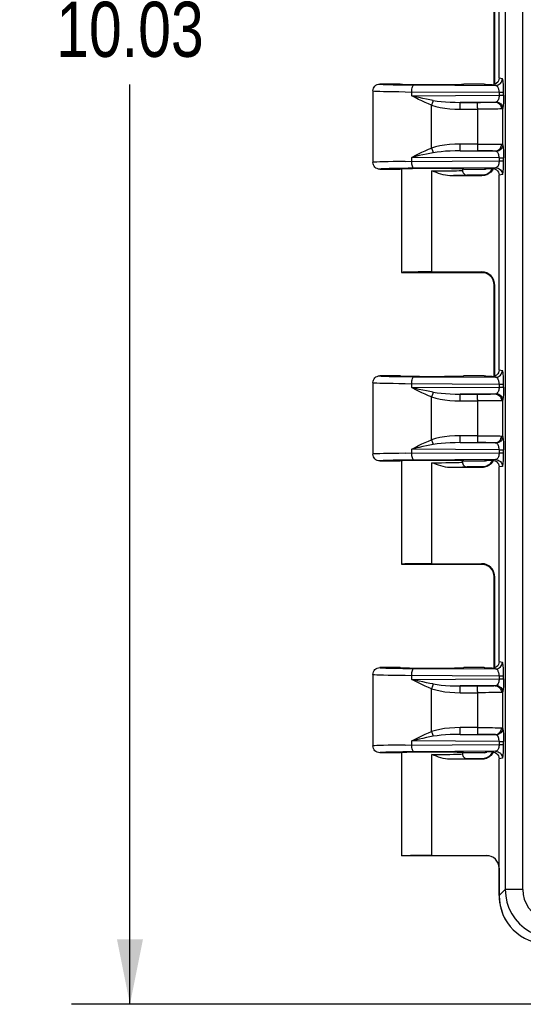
# Model space of a CAD drawing. Header units: inches. Extents: x 0 to 56.7, y 0 to 36.7.
# Tile 9 of 50: x 13 to 15.6, y 16.4 to 21.5. Entities that reach past the tile are written whole.
import ezdxf

# ---------------------------------------------------------------- set-up
doc = ezdxf.new("R2010")
doc.units = ezdxf.units.IN
doc.header["$LTSCALE"] = 3.116667
doc.header["$MEASUREMENT"] = 0
doc.layers.get('0').update_dxf_attribs({"linetype": 'CONTINUOUS'})
doc.layers.add('_104129', color=7, linetype='CONTINUOUS')
doc.layers.add('_145643', color=7, linetype='CONTINUOUS')
doc.styles.get("Standard").update_dxf_attribs({"font": 'txt', "width": 0.8})
doc.dimstyles.new('DIMSTYLE_2', dxfattribs={"dimtxt": 0.283333, "dimasz": 0.333333, "dimexe": 0.09, "dimexo": 0.07, "dimgap": 0.0425, "dimtad": 0, "dimtih": 1, "dimtoh": 1, "dimzin": 4, "dimdsep": 46, "dimtxsty": 'Standard', "dimblk": '_FILLED', "dimblk1": '_FILLED', "dimblk2": '_FILLED', "dimcen": 0.09, "dimadec": 0, "dimazin": 0, "dimtfac": 1, "dimtofl": 0, "dimtmove": 0, "dimatfit": 3, "dimldrblk": '_FILLED', "dimfxl": 0, "dimtolj": 1, "dimtzin": 4, "dimarcsym": 0})

# ---------------------------------------------------------------- blocks, each defined once
blk = doc.blocks.new('_FILLED')
at = {"color": 0, "linetype": 'ByBlock'}
blk.add_solid([(0, 0), (-1, 0.2), (-1, -0.2)], dxfattribs=at)
blk = doc.blocks.new('*D3')
at = {"color": 2, "linetype": 'Continuous'}
for p, q in [((16.6462, 26.4517), (13.2857, 26.4517)), ((13.5857, 26.4517), (13.5857, 21.7226)), ((13.5857, 16.4267), (13.5857, 21.1559)), ((16.6462, 16.4267), (13.2857, 16.4267))]:
    blk.add_line(p, q, dxfattribs=at)
at = {"color": 2, "linetype": 'Continuous', "xscale": 0.3333333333, "yscale": 0.3333333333, "zscale": 0.3333333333}
for p, rotation in [((13.5857, 26.4517), 90), ((13.5857, 16.4267), 270)]:
    blk.add_blockref('_FILLED', p, dxfattribs=dict(at, rotation=rotation))
at = {"color": 2, "linetype": 'Continuous', "insert": (13.5857, 21.5809), "char_height": 0.28333, "width": 1.133333, "attachment_point": 2, "line_spacing_factor": 0.9}
blk.add_mtext('10.03', dxfattribs=at)

msp = doc.modelspace()

# ---------------------------------------------------------------- linework, layer by layer
at = {"layer": '_104129', "color": 9, "linetype": 'Continuous'}
for p, q in [((15.5146, 25.8609), (15.5146, 17.0171)), ((15.6042, 17.0171), (15.6042, 25.8609)), ((15.4832, 21.189), (15.4996, 21.1857)), ((14.9615, 21.1542), (14.9875, 21.1539)), ((15.0341, 21.0972), (15.0341, 21.1184)), ((15.0461, 21.1534), (15.4647, 21.1507)), ((15.4137, 21.1544), (15.4069, 21.1578)), ((15.4553, 21.1526), (15.4481, 21.154)), ((15.4833, 21.1155), (15.4833, 21.1)), ((15.4833, 21.1155), (15.5062, 21.1155)), ((15.5062, 21.1), (15.5062, 21.1155)), ((15.0341, 21.0972), (15.4833, 21.1)), ((15.1404, 21.0626), (15.1358, 21.0493)), ((15.1441, 21.0736), (15.1404, 21.0626)), ((15.462, 21.0648), (15.2824, 21.0637)), ((15.2824, 21.0637), (15.3726, 21.0637)), ((15.2826, 21.0483), (15.2825, 21.0578)), ((15.3728, 21.048), (15.3727, 21.0576)), ((15.4833, 21.1), (15.5062, 21.1)), ((15.1359, 20.8288), (15.1359, 21.0493)), ((15.2826, 21.0287), (15.3728, 21.0287)), ((15.3728, 21.0355), (15.3728, 21.048)), ((15.3728, 21.0355), (15.3728, 20.8493)), ((15.5014, 20.8452), (15.5014, 21.0329)), ((15.1358, 20.8288), (15.1403, 20.8156)), ((15.1403, 20.8156), (15.1441, 20.8045)), ((15.2824, 20.8144), (15.3726, 20.8143)), ((15.2824, 20.8144), (15.462, 20.8132)), ((15.2826, 20.8304), (15.2826, 20.8494)), ((15.3728, 20.8493), (15.2826, 20.8493)), ((15.3728, 20.8493), (15.3728, 20.8361)), ((15.0001, 20.7595), (15.4833, 20.7625)), ((15.0341, 20.7597), (15.0341, 20.7809)), ((15.4833, 20.778), (15.0341, 20.7809)), ((15.4833, 20.778), (15.4833, 20.7625)), ((15.4833, 20.778), (15.5062, 20.778)), ((15.4833, 20.7625), (15.5062, 20.7625)), ((15.5062, 20.7625), (15.5062, 20.778)), ((14.9875, 20.7242), (14.9615, 20.7238)), ((15.4647, 20.7274), (15.0461, 20.7247)), ((15.4069, 20.7203), (15.4138, 20.7237)), ((15.4481, 20.724), (15.4553, 20.7255)), ((15.4996, 20.6924), (15.4832, 20.6891)), ((14.9615, 19.6542), (14.9875, 19.6539)), ((15.0461, 19.6534), (15.4647, 19.6507)), ((15.4137, 19.6544), (15.4069, 19.6578)), ((15.4553, 19.6526), (15.4481, 19.654)), ((15.4832, 19.689), (15.4996, 19.6857)), ((15.0341, 19.5972), (15.0341, 19.6184)), ((15.0341, 19.5972), (15.4833, 19.6)), ((15.4833, 19.6155), (15.4833, 19.6)), ((15.4833, 19.6155), (15.5062, 19.6155)), ((15.4833, 19.6), (15.5062, 19.6)), ((15.5062, 19.6), (15.5062, 19.6155)), ((15.1404, 19.5626), (15.1358, 19.5493)), ((15.1359, 19.3288), (15.1359, 19.5493)), ((15.1441, 19.5736), (15.1404, 19.5626)), ((15.462, 19.5648), (15.2824, 19.5637)), ((15.2824, 19.5637), (15.3726, 19.5637)), ((15.2826, 19.5483), (15.2825, 19.5578)), ((15.3728, 19.548), (15.3727, 19.5576)), ((15.3728, 19.5355), (15.3728, 19.548)), ((15.2826, 19.5287), (15.3728, 19.5287)), ((15.3728, 19.5355), (15.3728, 19.3493)), ((15.5014, 19.3452), (15.5014, 19.5329)), ((15.2826, 19.3304), (15.2826, 19.3494)), ((15.3728, 19.3493), (15.2826, 19.3493)), ((15.3728, 19.3493), (15.3728, 19.3361)), ((15.1358, 19.3288), (15.1403, 19.3156)), ((15.1403, 19.3156), (15.1441, 19.3045)), ((15.2824, 19.3144), (15.3726, 19.3143)), ((15.2824, 19.3144), (15.462, 19.3132)), ((15.0001, 19.2595), (15.4833, 19.2625)), ((15.0341, 19.2597), (15.0341, 19.2809)), ((15.4833, 19.278), (15.0341, 19.2809)), ((15.4833, 19.278), (15.4833, 19.2625)), ((15.4833, 19.278), (15.5062, 19.278)), ((15.4833, 19.2625), (15.5062, 19.2625)), ((15.5062, 19.2625), (15.5062, 19.278)), ((14.9875, 19.2242), (14.9615, 19.2238)), ((15.4647, 19.2274), (15.0461, 19.2247)), ((15.4069, 19.2203), (15.4138, 19.2237)), ((15.4481, 19.224), (15.4553, 19.2255)), ((15.4996, 19.1924), (15.4832, 19.1891)), ((15.4832, 18.189), (15.4996, 18.1857)), ((14.9615, 18.1542), (14.9875, 18.1539)), ((15.0461, 18.1534), (15.4647, 18.1507)), ((15.4137, 18.1544), (15.4069, 18.1578)), ((15.4553, 18.1526), (15.4481, 18.154)), ((15.0341, 18.0972), (15.0341, 18.1184)), ((15.0341, 18.0972), (15.4833, 18.1)), ((15.1441, 18.0736), (15.1403, 18.0624)), ((15.4833, 18.1155), (15.4833, 18.1)), ((15.4833, 18.1155), (15.5062, 18.1155)), ((15.4833, 18.1), (15.5062, 18.1)), ((15.5062, 18.1), (15.5062, 18.1155)), ((15.1403, 18.0624), (15.1358, 18.0493)), ((15.1359, 17.8288), (15.1359, 18.0493)), ((15.462, 18.0648), (15.2824, 18.0637)), ((15.2824, 18.0637), (15.3726, 18.0637)), ((15.2826, 18.0483), (15.2825, 18.0578)), ((15.2826, 18.0287), (15.3728, 18.0287)), ((15.3728, 18.048), (15.3727, 18.0576)), ((15.3728, 18.0355), (15.3728, 18.048)), ((15.3728, 18.0355), (15.3728, 17.8493)), ((15.5014, 17.8452), (15.5014, 18.0329)), ((15.1358, 17.8288), (15.1403, 17.8156)), ((15.2826, 17.8304), (15.2826, 17.8494)), ((15.3728, 17.8493), (15.2826, 17.8493)), ((15.3728, 17.8493), (15.3728, 17.8361)), ((15.0341, 17.7597), (15.0341, 17.7809)), ((15.4833, 17.778), (15.0341, 17.7809)), ((15.1403, 17.8156), (15.1441, 17.8045)), ((15.2824, 17.8144), (15.462, 17.8132)), ((15.2824, 17.8144), (15.3726, 17.8143)), ((15.4833, 17.778), (15.4833, 17.7625)), ((15.4833, 17.778), (15.5062, 17.778)), ((15.5062, 17.7625), (15.5062, 17.778)), ((14.9875, 17.7242), (14.9615, 17.7238)), ((15.0001, 17.7595), (15.4833, 17.7625)), ((15.4647, 17.7274), (15.0461, 17.7247)), ((15.4069, 17.7203), (15.4137, 17.7237)), ((15.4481, 17.724), (15.4553, 17.7255)), ((15.4833, 17.7625), (15.5062, 17.7625)), ((15.4996, 17.6924), (15.4832, 17.6891)), ((15.4832, 16.9858), (15.5146, 17.0171)), ((15.6042, 17.0171), (15.5146, 17.0171))]:
    msp.add_line(p, q, dxfattribs=at)
at = {"layer": '_104129', "color": 7, "linetype": 'Continuous'}
for p, q in [((15.4832, 21.189), (15.4832, 22.1891)), ((14.8342, 21.1228), (14.8342, 20.7553)), ((14.9742, 21.1578), (14.8692, 21.1578)), ((15.4069, 21.1578), (15.3017, 21.1578)), ((15.419, 21.1543), (15.4137, 21.1544)), ((15.436, 21.1541), (15.419, 21.1543)), ((15.4481, 21.154), (15.436, 21.1541)), ((15.4636, 21.1577), (15.4558, 21.1548)), ((14.8692, 20.7203), (14.9742, 20.7203)), ((15.3017, 20.7203), (15.4069, 20.7203)), ((15.4138, 20.7237), (15.4311, 20.7239)), ((15.4311, 20.7239), (15.4424, 20.724)), ((15.4424, 20.724), (15.4481, 20.724)), ((15.4832, 19.689), (15.4832, 20.6891)), ((14.9742, 19.6578), (14.8692, 19.6578)), ((15.4069, 19.6578), (15.3017, 19.6578)), ((15.419, 19.6543), (15.4137, 19.6544)), ((15.436, 19.6541), (15.419, 19.6543)), ((15.4481, 19.654), (15.436, 19.6541)), ((15.4636, 19.6577), (15.4558, 19.6548)), ((14.8342, 19.6228), (14.8342, 19.2553)), ((14.8692, 19.2203), (14.9742, 19.2203)), ((15.3017, 19.2203), (15.4069, 19.2203)), ((15.4138, 19.2237), (15.4311, 19.2239)), ((15.4311, 19.2239), (15.4424, 19.224)), ((15.4424, 19.224), (15.4481, 19.224)), ((15.4832, 18.189), (15.4832, 19.1891)), ((14.8342, 18.1228), (14.8342, 17.7553)), ((14.9742, 18.1578), (14.8692, 18.1578)), ((15.4069, 18.1578), (15.3017, 18.1578)), ((15.419, 18.1543), (15.4137, 18.1544)), ((15.4359, 18.1541), (15.419, 18.1543)), ((15.4481, 18.154), (15.4359, 18.1541)), ((15.4636, 18.1577), (15.4558, 18.1548)), ((14.9742, 17.7203), (14.8692, 17.7203)), ((15.4069, 17.7203), (15.3017, 17.7203)), ((15.4308, 17.7239), (15.4137, 17.7237)), ((15.4832, 16.9858), (15.4832, 17.6891))]:
    msp.add_line(p, q, dxfattribs=at)
for points in [[(15.4832, 21.189), (15.4822, 21.1809), (15.4797, 21.1737), (15.4757, 21.1672), (15.4702, 21.1618), (15.4636, 21.1577)], [(14.8342, 21.1228), (14.8349, 21.1296), (14.8369, 21.1362), (14.8402, 21.1422), (14.8445, 21.1475), (14.8498, 21.1519), (14.8558, 21.1551), (14.8624, 21.1571), (14.8693, 21.1578)], [(15.4069, 21.1578), (15.4137, 21.1571), (15.4203, 21.1551)], [(15.4481, 21.154), (15.4494, 21.154), (15.4507, 21.1541), (15.452, 21.1542), (15.4532, 21.1544), (15.4545, 21.1546), (15.4558, 21.1548)], [(15.4951, 21.0298), (15.4873, 21.0296), (15.4766, 21.0294), (15.4635, 21.0292), (15.4482, 21.029), (15.431, 21.0289), (15.4124, 21.0288), (15.3929, 21.0287), (15.3728, 21.0287)], [(15.3728, 20.8493), (15.3929, 20.8493), (15.4124, 20.8493), (15.431, 20.8492), (15.4482, 20.849), (15.4635, 20.8489), (15.4766, 20.8487), (15.4873, 20.8485), (15.4951, 20.8482)], [(14.8692, 20.7203), (14.8624, 20.721), (14.8558, 20.723), (14.8498, 20.7262), (14.8445, 20.7305), (14.8402, 20.7358), (14.8369, 20.7419), (14.8349, 20.7484), (14.8342, 20.7553)], [(15.4069, 20.7203), (15.4137, 20.7209), (15.4203, 20.7229)], [(15.4558, 20.7232), (15.4545, 20.7235), (15.4533, 20.7237), (15.452, 20.7238), (15.4507, 20.7239), (15.4494, 20.724), (15.4481, 20.724)], [(15.4558, 20.7232), (15.4634, 20.7205), (15.47, 20.7165)], [(15.47, 20.7165), (15.4754, 20.7111), (15.4796, 20.7046), (15.4822, 20.6973), (15.4832, 20.6891)], [(14.8342, 19.6228), (14.8349, 19.6296), (14.8369, 19.6362), (14.8402, 19.6422), (14.8445, 19.6475), (14.8498, 19.6519), (14.8558, 19.6551), (14.8624, 19.6571), (14.8693, 19.6578)], [(15.4069, 19.6578), (15.4137, 19.6571), (15.4203, 19.6551)], [(15.4481, 19.654), (15.4494, 19.654), (15.4507, 19.6541), (15.452, 19.6542), (15.4532, 19.6544), (15.4545, 19.6546), (15.4558, 19.6548)], [(15.4832, 19.689), (15.4822, 19.6809), (15.4797, 19.6737), (15.4757, 19.6672), (15.4702, 19.6618), (15.4636, 19.6577)], [(15.4951, 19.5298), (15.4873, 19.5296), (15.4766, 19.5294), (15.4635, 19.5292), (15.4482, 19.529), (15.431, 19.5289), (15.4124, 19.5288), (15.3929, 19.5287), (15.3728, 19.5287)], [(15.3728, 19.3493), (15.3929, 19.3493), (15.4124, 19.3493), (15.431, 19.3492), (15.4482, 19.349), (15.4635, 19.3489), (15.4766, 19.3487), (15.4873, 19.3485), (15.4951, 19.3482)], [(14.8692, 19.2203), (14.8624, 19.221), (14.8558, 19.223), (14.8498, 19.2262), (14.8445, 19.2305), (14.8402, 19.2358), (14.8369, 19.2419), (14.8349, 19.2484), (14.8342, 19.2553)], [(15.4069, 19.2203), (15.4137, 19.2209), (15.4203, 19.2229)], [(15.4558, 19.2232), (15.4545, 19.2235), (15.4533, 19.2237), (15.452, 19.2238), (15.4507, 19.2239), (15.4494, 19.224), (15.4481, 19.224)], [(15.4558, 19.2232), (15.4634, 19.2205), (15.47, 19.2165)], [(15.47, 19.2165), (15.4754, 19.2111), (15.4796, 19.2046), (15.4822, 19.1973), (15.4832, 19.1891)], [(15.4832, 18.189), (15.4822, 18.1809), (15.4797, 18.1737), (15.4757, 18.1672), (15.4702, 18.1618), (15.4636, 18.1577)], [(14.8342, 18.1228), (14.8349, 18.1296), (14.8369, 18.1362), (14.8402, 18.1422), (14.8445, 18.1475), (14.8498, 18.1519), (14.8558, 18.1551), (14.8624, 18.1571), (14.8693, 18.1578)], [(15.4069, 18.1578), (15.4137, 18.1571), (15.4203, 18.1551)], [(15.4481, 18.154), (15.4494, 18.154), (15.4507, 18.1541), (15.452, 18.1542), (15.4532, 18.1544), (15.4545, 18.1546), (15.4558, 18.1548)], [(15.4951, 18.0298), (15.4873, 18.0296), (15.4766, 18.0294), (15.4635, 18.0292), (15.4482, 18.029), (15.431, 18.0289), (15.4124, 18.0288), (15.3929, 18.0287), (15.3728, 18.0287)], [(15.3728, 17.8493), (15.3929, 17.8493), (15.4124, 17.8493), (15.431, 17.8492), (15.4482, 17.849), (15.4635, 17.8489), (15.4766, 17.8487), (15.4873, 17.8485), (15.4951, 17.8482)], [(14.8692, 17.7203), (14.8624, 17.721), (14.8558, 17.723), (14.8498, 17.7262), (14.8445, 17.7305), (14.8402, 17.7358), (14.8369, 17.7419), (14.8349, 17.7484), (14.8342, 17.7553)], [(15.4069, 17.7203), (15.4137, 17.7209), (15.4203, 17.7229)], [(15.4481, 17.724), (15.4422, 17.724), (15.4308, 17.7239)], [(15.4558, 17.7232), (15.4545, 17.7235), (15.4533, 17.7237), (15.452, 17.7238), (15.4507, 17.7239), (15.4494, 17.724), (15.4481, 17.724)], [(15.4558, 17.7232), (15.4634, 17.7205), (15.47, 17.7165)], [(15.47, 17.7165), (15.4754, 17.7111), (15.4796, 17.7046), (15.4822, 17.6973), (15.4832, 17.6891)]]:
    msp.add_lwpolyline(points, dxfattribs=at)
at = {"layer": '_104129', "color": 9, "linetype": 'Continuous'}
for points in [[(15.4647, 21.1507), (15.4715, 21.1514), (15.4781, 21.1534), (15.4841, 21.1566), (15.4894, 21.161), (15.4937, 21.1663), (15.4969, 21.1723), (15.4989, 21.1789), (15.4996, 21.1857)], [(15.5062, 21.1155), (15.5061, 21.1265), (15.5059, 21.1371), (15.5055, 21.1473), (15.5049, 21.1567), (15.5042, 21.1655), (15.5034, 21.1728), (15.5026, 21.1781), (15.5017, 21.1818), (15.5007, 21.1844), (15.4996, 21.1857)], [(14.8342, 21.1228), (14.8365, 21.1222), (14.8433, 21.1216), (14.8544, 21.1211), (14.8698, 21.1206), (14.8892, 21.1201), (14.9123, 21.1196), (14.9388, 21.1192), (14.9682, 21.1189), (15.0001, 21.1186), (15.4833, 21.1155)], [(14.8692, 21.1578), (14.8713, 21.1572), (14.8771, 21.1566), (14.887, 21.1561), (14.9006, 21.1556), (14.9177, 21.1551), (14.9381, 21.1546), (14.9615, 21.1542)], [(14.9875, 21.1539), (15.0156, 21.1536), (15.0461, 21.1534)], [(15.0341, 21.1184), (15.0344, 21.1252), (15.0351, 21.1318), (15.0363, 21.138), (15.0378, 21.1433), (15.0396, 21.1475), (15.0416, 21.1506), (15.0438, 21.1526), (15.0461, 21.1534)], [(15.4833, 21.1155), (15.4832, 21.1187), (15.483, 21.1219), (15.4825, 21.1252), (15.4819, 21.1284), (15.4811, 21.1316), (15.4801, 21.1348), (15.4789, 21.1378), (15.4775, 21.1407), (15.4758, 21.1434), (15.474, 21.1457), (15.4719, 21.1477), (15.4696, 21.1493), (15.4673, 21.1503), (15.4647, 21.1507)], [(15.1359, 21.0493), (15.1198, 21.0557), (15.1033, 21.0628), (15.0862, 21.0707), (15.0689, 21.0792), (15.0515, 21.088), (15.0341, 21.0972)], [(15.1441, 21.0736), (15.1271, 21.0767), (15.1095, 21.0803), (15.0913, 21.0841), (15.0726, 21.0883), (15.0536, 21.0926), (15.0341, 21.0972)], [(15.1441, 21.0736), (15.1643, 21.0705), (15.1856, 21.068), (15.2081, 21.0661), (15.2317, 21.0647), (15.2565, 21.0639), (15.2824, 21.0637)], [(15.2825, 21.0578), (15.2825, 21.061), (15.2824, 21.0629), (15.2824, 21.0637)], [(15.3726, 21.0637), (15.3875, 21.0637), (15.4017, 21.0638), (15.4152, 21.0639), (15.4276, 21.064), (15.4388, 21.0642), (15.4484, 21.0644), (15.4561, 21.0646), (15.4636, 21.0649)], [(15.3727, 21.0576), (15.3727, 21.0609), (15.3726, 21.0629), (15.3726, 21.0637)], [(15.462, 21.0648), (15.4684, 21.0641), (15.4746, 21.0621), (15.4804, 21.0589), (15.4854, 21.0545), (15.4895, 21.0492), (15.4926, 21.0432), (15.4945, 21.0367), (15.4951, 21.0298)], [(15.4636, 21.0649), (15.4651, 21.065), (15.4665, 21.0653), (15.4678, 21.0655), (15.4689, 21.0659), (15.4698, 21.0664)], [(15.4833, 21.1), (15.483, 21.0946), (15.4823, 21.0892), (15.4812, 21.0842), (15.4797, 21.0796), (15.4777, 21.0753), (15.4754, 21.0716), (15.4728, 21.0686), (15.4698, 21.0664)], [(15.4698, 21.0664), (15.476, 21.0651), (15.482, 21.0628), (15.4874, 21.0595), (15.4921, 21.0553), (15.4959, 21.0504), (15.4989, 21.0449), (15.5007, 21.039), (15.5014, 21.0329)], [(15.5062, 21.1), (15.5061, 21.0892), (15.5059, 21.0787), (15.5055, 21.0685), (15.5049, 21.0591), (15.5043, 21.0509), (15.5035, 21.0438), (15.5025, 21.0378), (15.5014, 21.0329)], [(15.1359, 21.0493), (15.1574, 21.0429), (15.1803, 21.0378), (15.2047, 21.0338), (15.2302, 21.0309), (15.2561, 21.0292), (15.2826, 21.0287)], [(15.2826, 21.0287), (15.2826, 21.0356), (15.2826, 21.0483)], [(15.5014, 21.0329), (15.5009, 21.032), (15.5002, 21.0313), (15.4993, 21.0307), (15.4981, 21.0303), (15.4967, 21.03), (15.4951, 21.0298)], [(15.0341, 20.7809), (15.0515, 20.7901), (15.0689, 20.7989), (15.0863, 20.8073), (15.1034, 20.8153), (15.1199, 20.8224), (15.1359, 20.8288)], [(15.1441, 20.8045), (15.1271, 20.8013), (15.1095, 20.7978), (15.0914, 20.794), (15.0728, 20.7898), (15.0537, 20.7854), (15.0341, 20.7809)], [(15.2826, 20.8493), (15.2553, 20.8488), (15.2288, 20.847), (15.2031, 20.8441), (15.1788, 20.84), (15.1564, 20.8349), (15.1359, 20.8288)], [(15.2824, 20.8144), (15.2565, 20.8141), (15.2317, 20.8133), (15.2081, 20.812), (15.1856, 20.8101), (15.1643, 20.8076), (15.1441, 20.8045)], [(15.2824, 20.8144), (15.2824, 20.8152), (15.2825, 20.8173), (15.2825, 20.8207), (15.2826, 20.8304)], [(15.3728, 20.8361), (15.3728, 20.8248), (15.3727, 20.8205), (15.3727, 20.8172), (15.3726, 20.8151), (15.3726, 20.8143)], [(15.4561, 20.8135), (15.4484, 20.8137), (15.4388, 20.8139), (15.4276, 20.814), (15.4152, 20.8142), (15.4017, 20.8143), (15.3875, 20.8143), (15.3726, 20.8143)], [(15.4698, 20.8117), (15.4689, 20.8121), (15.4678, 20.8125), (15.4665, 20.8128), (15.4651, 20.813), (15.4636, 20.8131), (15.4561, 20.8135)], [(15.462, 20.8132), (15.4684, 20.8139), (15.4746, 20.8159), (15.4804, 20.8192), (15.4854, 20.8235), (15.4895, 20.8288), (15.4926, 20.8348), (15.4945, 20.8414), (15.4951, 20.8482)], [(15.5014, 20.8452), (15.5007, 20.8391), (15.4989, 20.8331), (15.4959, 20.8276), (15.4921, 20.8227), (15.4874, 20.8186), (15.482, 20.8153), (15.476, 20.8129), (15.4698, 20.8117)], [(15.4833, 20.778), (15.483, 20.7835), (15.4823, 20.7889), (15.4812, 20.7939), (15.4796, 20.7986), (15.4777, 20.8028), (15.4754, 20.8065), (15.4728, 20.8095), (15.4698, 20.8117)], [(15.4951, 20.8482), (15.4967, 20.8481), (15.4981, 20.8478), (15.4993, 20.8474), (15.5002, 20.8468), (15.5009, 20.8461), (15.5014, 20.8452)], [(15.5014, 20.8452), (15.5025, 20.8404), (15.5035, 20.8345), (15.5043, 20.8273), (15.5049, 20.8189), (15.5055, 20.809), (15.5059, 20.7986), (15.5061, 20.7883), (15.5062, 20.778)], [(15.0001, 20.7595), (14.9682, 20.7592), (14.9388, 20.7588), (14.9123, 20.7584), (14.8892, 20.758), (14.8698, 20.7575), (14.8544, 20.757), (14.8433, 20.7564), (14.8365, 20.7559), (14.8342, 20.7553)], [(15.0461, 20.7247), (15.0437, 20.7255), (15.0415, 20.7276), (15.0394, 20.731), (15.0376, 20.7355), (15.0361, 20.7408), (15.035, 20.7467), (15.0344, 20.7531), (15.0341, 20.7597)], [(15.4833, 20.7625), (15.4831, 20.7573), (15.4824, 20.752), (15.4812, 20.7468), (15.4797, 20.7421), (15.4778, 20.738), (15.4757, 20.7345), (15.4735, 20.7318), (15.471, 20.7297), (15.4681, 20.7281), (15.4647, 20.7274)], [(15.4996, 20.6924), (15.5006, 20.6936), (15.5016, 20.696), (15.5024, 20.6994), (15.5032, 20.7043), (15.5041, 20.7115), (15.5048, 20.7202), (15.5054, 20.7298), (15.5059, 20.7402), (15.5061, 20.7511), (15.5062, 20.7625)], [(14.9615, 20.7238), (14.9381, 20.7234), (14.9177, 20.723), (14.9006, 20.7225), (14.887, 20.722), (14.8771, 20.7214), (14.8713, 20.7209), (14.8692, 20.7203)], [(15.0461, 20.7247), (15.0156, 20.7245), (14.9875, 20.7242)], [(15.4647, 20.7274), (15.4715, 20.7267), (15.4781, 20.7247), (15.4841, 20.7214), (15.4894, 20.7171), (15.4937, 20.7118), (15.4969, 20.7058), (15.4989, 20.6992), (15.4996, 20.6924)], [(14.8692, 19.6578), (14.8713, 19.6572), (14.8771, 19.6566), (14.887, 19.6561), (14.9006, 19.6556), (14.9177, 19.6551), (14.9381, 19.6546), (14.9615, 19.6542)], [(14.9875, 19.6539), (15.0156, 19.6536), (15.0461, 19.6534)], [(15.0341, 19.6184), (15.0344, 19.6252), (15.0351, 19.6318), (15.0363, 19.638), (15.0378, 19.6433), (15.0396, 19.6475), (15.0416, 19.6506), (15.0438, 19.6526), (15.0461, 19.6534)], [(15.4647, 19.6507), (15.4715, 19.6514), (15.4781, 19.6534), (15.4841, 19.6566), (15.4894, 19.661), (15.4937, 19.6663), (15.4969, 19.6723), (15.4989, 19.6789), (15.4996, 19.6857)], [(15.4833, 19.6155), (15.4832, 19.6187), (15.483, 19.6219), (15.4825, 19.6252), (15.4819, 19.6284), (15.4811, 19.6316), (15.4801, 19.6348), (15.4789, 19.6378), (15.4775, 19.6407), (15.4758, 19.6434), (15.474, 19.6457), (15.4719, 19.6477), (15.4696, 19.6493), (15.4673, 19.6503), (15.4647, 19.6507)], [(15.5062, 19.6155), (15.5061, 19.6265), (15.5059, 19.6371), (15.5055, 19.6473), (15.5049, 19.6567), (15.5042, 19.6655), (15.5034, 19.6728), (15.5026, 19.6781), (15.5017, 19.6818), (15.5007, 19.6844), (15.4996, 19.6857)], [(14.8342, 19.6228), (14.8365, 19.6222), (14.8433, 19.6216), (14.8544, 19.6211), (14.8698, 19.6206), (14.8892, 19.6201), (14.9123, 19.6196), (14.9388, 19.6192), (14.9682, 19.6189), (15.0001, 19.6186), (15.4833, 19.6155)], [(15.1359, 19.5493), (15.1198, 19.5557), (15.1033, 19.5628), (15.0862, 19.5707), (15.0689, 19.5792), (15.0515, 19.588), (15.0341, 19.5972)], [(15.1441, 19.5736), (15.1271, 19.5767), (15.1095, 19.5803), (15.0913, 19.5841), (15.0726, 19.5883), (15.0536, 19.5926), (15.0341, 19.5972)], [(15.4833, 19.6), (15.483, 19.5946), (15.4823, 19.5892), (15.4812, 19.5842), (15.4797, 19.5796), (15.4777, 19.5753), (15.4754, 19.5716), (15.4728, 19.5686), (15.4698, 19.5664)], [(15.5062, 19.6), (15.5061, 19.5892), (15.5059, 19.5787), (15.5055, 19.5685), (15.5049, 19.5591), (15.5043, 19.5509), (15.5035, 19.5438), (15.5025, 19.5378), (15.5014, 19.5329)], [(15.1359, 19.5493), (15.1574, 19.5429), (15.1803, 19.5378), (15.2047, 19.5338), (15.2302, 19.5309), (15.2561, 19.5292), (15.2826, 19.5287)], [(15.1441, 19.5736), (15.1643, 19.5705), (15.1856, 19.568), (15.2081, 19.5661), (15.2317, 19.5647), (15.2565, 19.5639), (15.2824, 19.5637)], [(15.2825, 19.5578), (15.2825, 19.561), (15.2824, 19.5629), (15.2824, 19.5637)], [(15.2826, 19.5287), (15.2826, 19.5356), (15.2826, 19.5483)], [(15.3726, 19.5637), (15.3875, 19.5637), (15.4017, 19.5638), (15.4152, 19.5639), (15.4276, 19.564), (15.4388, 19.5642), (15.4484, 19.5644), (15.4561, 19.5646), (15.4636, 19.5649)], [(15.3727, 19.5576), (15.3727, 19.5609), (15.3726, 19.5629), (15.3726, 19.5637)], [(15.462, 19.5648), (15.4684, 19.5641), (15.4746, 19.5621), (15.4804, 19.5589), (15.4854, 19.5545), (15.4895, 19.5492), (15.4926, 19.5432), (15.4945, 19.5367), (15.4951, 19.5298)], [(15.4636, 19.5649), (15.4651, 19.565), (15.4665, 19.5653), (15.4678, 19.5655), (15.4689, 19.5659), (15.4698, 19.5664)], [(15.4698, 19.5664), (15.476, 19.5651), (15.482, 19.5628), (15.4874, 19.5595), (15.4921, 19.5553), (15.4959, 19.5504), (15.4989, 19.5449), (15.5007, 19.539), (15.5014, 19.5329)], [(15.5014, 19.5329), (15.5009, 19.532), (15.5002, 19.5313), (15.4993, 19.5307), (15.4981, 19.5303), (15.4967, 19.53), (15.4951, 19.5298)], [(15.2826, 19.3493), (15.2553, 19.3488), (15.2288, 19.347), (15.2031, 19.3441), (15.1788, 19.34), (15.1564, 19.3349), (15.1359, 19.3288)], [(15.462, 19.3132), (15.4684, 19.3139), (15.4746, 19.3159), (15.4804, 19.3192), (15.4854, 19.3235), (15.4895, 19.3288), (15.4926, 19.3348), (15.4945, 19.3414), (15.4951, 19.3482)], [(15.5014, 19.3452), (15.5007, 19.3391), (15.4989, 19.3331), (15.4959, 19.3276), (15.4921, 19.3227), (15.4874, 19.3186), (15.482, 19.3153), (15.476, 19.3129), (15.4698, 19.3117)], [(15.4951, 19.3482), (15.4967, 19.3481), (15.4981, 19.3478), (15.4993, 19.3474), (15.5002, 19.3468), (15.5009, 19.3461), (15.5014, 19.3452)], [(15.5014, 19.3452), (15.5025, 19.3404), (15.5035, 19.3345), (15.5043, 19.3273), (15.5049, 19.3189), (15.5055, 19.309), (15.5059, 19.2986), (15.5061, 19.2883), (15.5062, 19.278)], [(15.0341, 19.2809), (15.0515, 19.2901), (15.0689, 19.2989), (15.0863, 19.3073), (15.1034, 19.3153), (15.1199, 19.3224), (15.1359, 19.3288)], [(15.1441, 19.3045), (15.1271, 19.3013), (15.1095, 19.2978), (15.0914, 19.294), (15.0728, 19.2898), (15.0537, 19.2854), (15.0341, 19.2809)], [(15.2824, 19.3144), (15.2565, 19.3141), (15.2317, 19.3133), (15.2081, 19.312), (15.1856, 19.3101), (15.1643, 19.3076), (15.1441, 19.3045)], [(15.2824, 19.3144), (15.2824, 19.3152), (15.2825, 19.3173), (15.2825, 19.3207), (15.2826, 19.3304)], [(15.3728, 19.3361), (15.3728, 19.3248), (15.3727, 19.3205), (15.3727, 19.3172), (15.3726, 19.3151), (15.3726, 19.3143)], [(15.4561, 19.3135), (15.4484, 19.3137), (15.4388, 19.3139), (15.4276, 19.314), (15.4152, 19.3142), (15.4017, 19.3143), (15.3875, 19.3143), (15.3726, 19.3143)], [(15.4698, 19.3117), (15.4689, 19.3121), (15.4678, 19.3125), (15.4665, 19.3128), (15.4651, 19.313), (15.4636, 19.3131), (15.4561, 19.3135)], [(15.4833, 19.278), (15.483, 19.2835), (15.4823, 19.2889), (15.4812, 19.2939), (15.4796, 19.2986), (15.4777, 19.3028), (15.4754, 19.3065), (15.4728, 19.3095), (15.4698, 19.3117)], [(15.0001, 19.2595), (14.9682, 19.2592), (14.9388, 19.2588), (14.9123, 19.2584), (14.8892, 19.258), (14.8698, 19.2575), (14.8544, 19.257), (14.8433, 19.2564), (14.8365, 19.2559), (14.8342, 19.2553)], [(15.0461, 19.2247), (15.0437, 19.2255), (15.0415, 19.2276), (15.0394, 19.231), (15.0376, 19.2355), (15.0361, 19.2408), (15.035, 19.2467), (15.0344, 19.2531), (15.0341, 19.2597)], [(15.4833, 19.2625), (15.4831, 19.2573), (15.4824, 19.252), (15.4812, 19.2468), (15.4797, 19.2421), (15.4778, 19.238), (15.4757, 19.2345), (15.4735, 19.2318), (15.471, 19.2297), (15.4681, 19.2281), (15.4647, 19.2274)], [(15.4996, 19.1924), (15.5006, 19.1936), (15.5016, 19.196), (15.5024, 19.1994), (15.5032, 19.2043), (15.5041, 19.2115), (15.5048, 19.2202), (15.5054, 19.2298), (15.5059, 19.2402), (15.5061, 19.2511), (15.5062, 19.2625)], [(14.9615, 19.2238), (14.9381, 19.2234), (14.9177, 19.223), (14.9006, 19.2225), (14.887, 19.222), (14.8771, 19.2214), (14.8713, 19.2209), (14.8692, 19.2203)], [(15.0461, 19.2247), (15.0156, 19.2245), (14.9875, 19.2242)], [(15.4647, 19.2274), (15.4715, 19.2267), (15.4781, 19.2247), (15.4841, 19.2214), (15.4894, 19.2171), (15.4937, 19.2118), (15.4969, 19.2058), (15.4989, 19.1992), (15.4996, 19.1924)], [(15.4647, 18.1507), (15.4715, 18.1514), (15.4781, 18.1534), (15.4841, 18.1566), (15.4894, 18.161), (15.4937, 18.1663), (15.4969, 18.1723), (15.4989, 18.1789), (15.4996, 18.1857)], [(15.5062, 18.1155), (15.5061, 18.1265), (15.5059, 18.1371), (15.5055, 18.1473), (15.5049, 18.1567), (15.5042, 18.1655), (15.5034, 18.1728), (15.5026, 18.1781), (15.5017, 18.1818), (15.5007, 18.1844), (15.4996, 18.1857)], [(14.8342, 18.1228), (14.8365, 18.1222), (14.8433, 18.1216), (14.8544, 18.1211), (14.8698, 18.1206), (14.8892, 18.1201), (14.9123, 18.1196), (14.9388, 18.1192), (14.9682, 18.1189), (15.0001, 18.1186), (15.4833, 18.1155)], [(14.8692, 18.1578), (14.8713, 18.1572), (14.8771, 18.1566), (14.887, 18.1561), (14.9006, 18.1556), (14.9177, 18.1551), (14.9381, 18.1546), (14.9615, 18.1542)], [(14.9875, 18.1539), (15.0156, 18.1536), (15.0461, 18.1534)], [(15.0341, 18.1184), (15.0344, 18.1252), (15.0351, 18.1318), (15.0363, 18.138), (15.0378, 18.1433), (15.0396, 18.1475), (15.0416, 18.1506), (15.0438, 18.1526), (15.0461, 18.1534)], [(15.4833, 18.1155), (15.4832, 18.1187), (15.483, 18.1219), (15.4825, 18.1252), (15.4819, 18.1284), (15.4811, 18.1316), (15.4801, 18.1348), (15.4789, 18.1378), (15.4775, 18.1407), (15.4758, 18.1434), (15.474, 18.1457), (15.4719, 18.1477), (15.4696, 18.1493), (15.4673, 18.1503), (15.4647, 18.1507)], [(15.1359, 18.0493), (15.1198, 18.0557), (15.1033, 18.0628), (15.0862, 18.0707), (15.0689, 18.0792), (15.0515, 18.088), (15.0341, 18.0972)], [(15.1441, 18.0736), (15.1271, 18.0767), (15.1095, 18.0803), (15.0913, 18.0841), (15.0726, 18.0883), (15.0536, 18.0926), (15.0341, 18.0972)], [(15.1441, 18.0736), (15.1643, 18.0705), (15.1856, 18.068), (15.2081, 18.0661), (15.2317, 18.0647), (15.2565, 18.0639), (15.2824, 18.0637)], [(15.4833, 18.1), (15.483, 18.0946), (15.4823, 18.0892), (15.4812, 18.0842), (15.4797, 18.0796), (15.4777, 18.0753), (15.4754, 18.0716), (15.4728, 18.0686), (15.4698, 18.0664)], [(15.5062, 18.1), (15.5061, 18.0892), (15.5059, 18.0787), (15.5055, 18.0685), (15.5049, 18.0591), (15.5043, 18.0509), (15.5035, 18.0438), (15.5025, 18.0378), (15.5014, 18.0329)], [(15.1359, 18.0493), (15.1574, 18.0429), (15.1803, 18.0378), (15.2048, 18.0338), (15.2302, 18.0309), (15.2561, 18.0292), (15.2826, 18.0287)], [(15.2825, 18.0578), (15.2825, 18.061), (15.2824, 18.0629), (15.2824, 18.0637)], [(15.2826, 18.0287), (15.2826, 18.0356), (15.2826, 18.0483)], [(15.3726, 18.0637), (15.3875, 18.0637), (15.4017, 18.0638), (15.4152, 18.0639), (15.4276, 18.064), (15.4388, 18.0642), (15.4484, 18.0644), (15.4561, 18.0646), (15.4636, 18.0649)], [(15.3727, 18.0576), (15.3727, 18.0609), (15.3726, 18.0629), (15.3726, 18.0637)], [(15.462, 18.0648), (15.4684, 18.0641), (15.4746, 18.0621), (15.4804, 18.0589), (15.4854, 18.0545), (15.4895, 18.0492), (15.4926, 18.0432), (15.4945, 18.0367), (15.4951, 18.0298)], [(15.4636, 18.0649), (15.4651, 18.065), (15.4665, 18.0653), (15.4678, 18.0655), (15.4689, 18.0659), (15.4698, 18.0664)], [(15.4698, 18.0664), (15.476, 18.0651), (15.482, 18.0628), (15.4874, 18.0595), (15.4921, 18.0553), (15.4959, 18.0504), (15.4989, 18.0449), (15.5007, 18.039), (15.5014, 18.0329)], [(15.5014, 18.0329), (15.5009, 18.032), (15.5002, 18.0313), (15.4993, 18.0307), (15.4981, 18.0303), (15.4967, 18.03), (15.4951, 18.0298)], [(15.0341, 17.7809), (15.0515, 17.7901), (15.0689, 17.7989), (15.0863, 17.8073), (15.1034, 17.8153), (15.1199, 17.8224), (15.1359, 17.8288)], [(15.2826, 17.8493), (15.2553, 17.8488), (15.2288, 17.847), (15.2031, 17.8441), (15.1788, 17.84), (15.1564, 17.8349), (15.1359, 17.8288)], [(15.2824, 17.8144), (15.2824, 17.8152), (15.2825, 17.8173), (15.2825, 17.8207), (15.2826, 17.8304)], [(15.3728, 17.8361), (15.3728, 17.8248), (15.3727, 17.8205), (15.3727, 17.8172), (15.3726, 17.8151), (15.3726, 17.8143)], [(15.462, 17.8132), (15.4684, 17.8139), (15.4746, 17.8159), (15.4804, 17.8192), (15.4854, 17.8235), (15.4895, 17.8288), (15.4926, 17.8348), (15.4945, 17.8414), (15.4951, 17.8482)], [(15.5014, 17.8452), (15.5007, 17.8391), (15.4989, 17.8331), (15.4959, 17.8276), (15.4921, 17.8227), (15.4874, 17.8186), (15.482, 17.8153), (15.476, 17.8129), (15.4698, 17.8117)], [(15.4951, 17.8482), (15.4967, 17.8481), (15.4981, 17.8478), (15.4993, 17.8474), (15.5002, 17.8468), (15.5009, 17.8461), (15.5014, 17.8452)], [(15.5014, 17.8452), (15.5025, 17.8404), (15.5035, 17.8345), (15.5043, 17.8273), (15.5049, 17.8189), (15.5055, 17.809), (15.5059, 17.7986), (15.5061, 17.7883), (15.5062, 17.778)], [(15.1441, 17.8045), (15.1271, 17.8013), (15.1095, 17.7978), (15.0914, 17.794), (15.0728, 17.7898), (15.0537, 17.7854), (15.0341, 17.7809)], [(15.2824, 17.8144), (15.2565, 17.8141), (15.2317, 17.8133), (15.2081, 17.812), (15.1856, 17.8101), (15.1643, 17.8076), (15.1441, 17.8045)], [(15.4561, 17.8135), (15.4484, 17.8137), (15.4388, 17.8139), (15.4276, 17.814), (15.4152, 17.8142), (15.4017, 17.8143), (15.3875, 17.8143), (15.3726, 17.8143)], [(15.4698, 17.8117), (15.4689, 17.8121), (15.4678, 17.8125), (15.4665, 17.8128), (15.4651, 17.813), (15.4636, 17.8131), (15.4561, 17.8135)], [(15.4833, 17.778), (15.483, 17.7835), (15.4823, 17.7889), (15.4812, 17.7939), (15.4796, 17.7986), (15.4777, 17.8028), (15.4754, 17.8065), (15.4728, 17.8095), (15.4698, 17.8117)], [(15.0001, 17.7595), (14.9682, 17.7592), (14.9388, 17.7588), (14.9123, 17.7584), (14.8892, 17.758), (14.8698, 17.7575), (14.8544, 17.757), (14.8433, 17.7564), (14.8365, 17.7559), (14.8342, 17.7553)], [(14.9615, 17.7238), (14.9381, 17.7234), (14.9177, 17.723), (14.9006, 17.7225), (14.887, 17.722), (14.8771, 17.7214), (14.8713, 17.7209), (14.8692, 17.7203)], [(15.0461, 17.7247), (15.0157, 17.7245), (14.9875, 17.7242)], [(15.0461, 17.7247), (15.0437, 17.7255), (15.0415, 17.7276), (15.0394, 17.731), (15.0376, 17.7355), (15.0361, 17.7408), (15.035, 17.7467), (15.0344, 17.7531), (15.0341, 17.7597)], [(15.4833, 17.7625), (15.4831, 17.7573), (15.4824, 17.752), (15.4812, 17.7468), (15.4797, 17.7421), (15.4778, 17.738), (15.4757, 17.7345), (15.4735, 17.7318), (15.471, 17.7297), (15.4681, 17.7281), (15.4647, 17.7274)], [(15.4647, 17.7274), (15.4715, 17.7267), (15.4781, 17.7247), (15.4841, 17.7214), (15.4894, 17.7171), (15.4937, 17.7118), (15.4969, 17.7058), (15.4989, 17.6992), (15.4996, 17.6924)], [(15.4996, 17.6924), (15.5006, 17.6936), (15.5016, 17.696), (15.5024, 17.6994), (15.5032, 17.7043), (15.5041, 17.7115), (15.5048, 17.7202), (15.5054, 17.7298), (15.5059, 17.7402), (15.5061, 17.7511), (15.5062, 17.7625)], [(15.5146, 17.0171), (15.5168, 16.9845), (15.5232, 16.9525), (15.5338, 16.9217), (15.5482, 16.8925), (15.5663, 16.8656), (15.5877, 16.8412), (15.6121, 16.8198), (15.6391, 16.8017), (15.6682, 16.7873), (15.699, 16.7768), (15.731, 16.7703), (15.7636, 16.7681)], [(15.6042, 17.0171), (15.6063, 16.9917), (15.6121, 16.9676), (15.6217, 16.9445), (15.6347, 16.9233), (15.6509, 16.9044), (15.6698, 16.8882), (15.691, 16.8752), (15.7141, 16.8656), (15.7382, 16.8598), (15.7636, 16.8577)]]:
    msp.add_lwpolyline(points, dxfattribs=at)
at = {"layer": '_104129', "color": 7, "linetype": 'Continuous'}
for centre, major_axis, ratio, start_param, end_param in [((15.138, 21.1578), (0.1638, 0), 0.017455, 3.141593, 6.283185), ((15.138, 20.7203), (0.1638, 0), 0.017455, 0, 3.141593), ((15.138, 19.6578), (0.1638, 0), 0.017455, 3.141593, 6.283185), ((15.138, 19.2203), (0.1638, 0), 0.017455, 0, 3.141593), ((15.138, 18.1578), (0.1638, 0), 0.017455, 3.141593, 6.283185), ((15.138, 17.7203), (0.1638, 0), 0.017455, 6.283185, 9.424778), ((15.7342, 16.9877), (0.1781, 0.1781), 0.992433, 2.359993, 3.923193)]:
    msp.add_ellipse(centre, major_axis=major_axis, ratio=ratio, start_param=start_param, end_param=end_param, dxfattribs=at)
at = {"layer": '_145643', "color": 7, "linetype": 'Continuous'}
for p, q in [((15.4579, 21.154), (15.4579, 21.6254)), ((15.4594, 21.627), (15.4594, 21.1562)), ((14.9817, 20.7203), (14.9817, 20.1892)), ((15.2942, 20.7203), (15.2942, 20.7143)), ((15.2942, 20.7143), (15.2947, 20.7097)), ((15.4439, 20.7129), (15.44, 20.7084)), ((15.4484, 20.7153), (15.4404, 20.7056)), ((15.4473, 20.7177), (15.4439, 20.7129)), ((15.4529, 20.7237), (15.4484, 20.7153)), ((15.3945, 20.6865), (15.2291, 20.6865)), ((15.4041, 20.6892), (15.3192, 20.6892)), ((15.4033, 20.6891), (15.4021, 20.6889)), ((14.9818, 20.1892), (15.4041, 20.1892)), ((15.138, 20.192), (15.3945, 20.192)), ((15.4579, 19.6548), (15.4579, 20.1254)), ((15.4594, 20.127), (15.4594, 19.6548)), ((14.9817, 19.2203), (14.9817, 18.6892)), ((15.3945, 19.1865), (15.2291, 19.1865)), ((15.2942, 19.2203), (15.2942, 19.2143)), ((15.2942, 19.2143), (15.2947, 19.2097)), ((15.4041, 19.1892), (15.3192, 19.1892)), ((15.4033, 19.1891), (15.4021, 19.1889)), ((15.4439, 19.2129), (15.44, 19.2084)), ((15.4484, 19.2153), (15.4404, 19.2056)), ((15.4473, 19.2177), (15.4439, 19.2129)), ((15.4529, 19.2237), (15.4484, 19.2153)), ((14.9818, 18.6892), (15.4041, 18.6892)), ((15.138, 18.692), (15.3945, 18.692)), ((15.4579, 18.1548), (15.4579, 18.6254)), ((15.4594, 18.627), (15.4594, 18.1548)), ((14.9817, 17.7203), (14.9817, 17.1892)), ((15.2942, 17.7203), (15.2942, 17.7143)), ((15.4473, 17.7177), (15.4439, 17.7129)), ((15.4529, 17.7237), (15.4484, 17.7153)), ((15.3945, 17.6865), (15.2291, 17.6865)), ((15.2942, 17.7143), (15.2947, 17.7097)), ((15.4041, 17.6892), (15.3192, 17.6892)), ((15.4033, 17.6891), (15.4021, 17.6889)), ((15.4439, 17.7129), (15.44, 17.7084)), ((15.4484, 17.7153), (15.4404, 17.7056)), ((15.4313, 17.1892), (14.9816, 17.1892)), ((15.138, 17.192), (15.4176, 17.192)), ((15.483, 17.1268), (15.483, 16.9858))]:
    msp.add_line(p, q, dxfattribs=at)
at = {"layer": '_145643', "color": 9, "linetype": 'Continuous'}
for p, q in [((15.138, 20.7111), (15.1624, 20.7112)), ((15.138, 20.192), (15.138, 20.7111)), ((15.4284, 20.6987), (15.4381, 20.7065)), ((15.393, 20.1902), (15.3929, 20.1904)), ((15.406, 20.189), (15.3929, 20.1904)), ((15.4579, 20.1254), (15.4579, 20.1254)), ((15.138, 19.2111), (15.1624, 19.2112)), ((15.138, 18.692), (15.138, 19.2111)), ((15.4284, 19.1987), (15.4381, 19.2065)), ((15.393, 18.6902), (15.3929, 18.6904)), ((15.406, 18.689), (15.3929, 18.6904)), ((15.4579, 18.6254), (15.4579, 18.6254)), ((15.138, 17.7111), (15.1624, 17.7112)), ((15.138, 17.192), (15.138, 17.7111)), ((15.4284, 17.6987), (15.4381, 17.7065))]:
    msp.add_line(p, q, dxfattribs=at)
at = {"layer": '_145643', "color": 7, "linetype": 'Continuous'}
for points in [[(15.2291, 20.6865), (15.218, 20.6872), (15.2068, 20.6887), (15.1954, 20.6911), (15.1839, 20.6943), (15.1722, 20.6981), (15.1605, 20.7023), (15.1492, 20.7066), (15.138, 20.7111)], [(15.2947, 20.7097), (15.296, 20.7051), (15.2981, 20.7009), (15.301, 20.6972), (15.3045, 20.6941), (15.3087, 20.6916), (15.3138, 20.6899), (15.3192, 20.6893)], [(15.4404, 20.7056), (15.4307, 20.6976), (15.4195, 20.6916), (15.4075, 20.6879), (15.3945, 20.6865)], [(15.44, 20.7084), (15.4359, 20.7044), (15.4315, 20.7009), (15.4269, 20.6978), (15.4223, 20.6952)], [(15.4509, 20.7239), (15.4504, 20.7228), (15.4473, 20.7177)], [(15.3192, 20.6892), (15.3175, 20.6888), (15.3128, 20.6884), (15.3051, 20.6881), (15.2947, 20.6877), (15.2816, 20.6873), (15.2662, 20.687), (15.2487, 20.6868), (15.2291, 20.6865)], [(15.4223, 20.6952), (15.4177, 20.6931), (15.4134, 20.6915), (15.4094, 20.6903), (15.406, 20.6896), (15.4033, 20.6891)], [(15.138, 20.192), (15.1133, 20.1919), (15.0898, 20.1918), (15.0673, 20.1917), (15.0465, 20.1914), (15.028, 20.1912), (15.0121, 20.1908), (14.9993, 20.1905), (14.9898, 20.1901), (14.984, 20.1897), (14.9818, 20.1892)], [(15.4015, 20.1896), (15.4012, 20.1897), (15.4011, 20.1897), (15.4017, 20.1896), (15.403, 20.1894), (15.4053, 20.1891)], [(15.4053, 20.1891), (15.4086, 20.1884), (15.4126, 20.1872), (15.4171, 20.1856), (15.4219, 20.1835)], [(15.4219, 20.1835), (15.4266, 20.1809), (15.4313, 20.1777), (15.4359, 20.1741), (15.4402, 20.1699), (15.4442, 20.1653), (15.4478, 20.1602), (15.4509, 20.1546), (15.4535, 20.1487), (15.4556, 20.1424), (15.457, 20.1358), (15.4578, 20.129), (15.4579, 20.1254)], [(15.2291, 19.1865), (15.218, 19.1872), (15.2068, 19.1887), (15.1954, 19.1911), (15.1839, 19.1943), (15.1722, 19.1981), (15.1605, 19.2023), (15.1491, 19.2066), (15.138, 19.2111)], [(15.3192, 19.1892), (15.3175, 19.1888), (15.3128, 19.1884), (15.3051, 19.1881), (15.2947, 19.1877), (15.2816, 19.1873), (15.2662, 19.187), (15.2487, 19.1868), (15.2291, 19.1865)], [(15.2947, 19.2097), (15.296, 19.2051), (15.2981, 19.2009), (15.301, 19.1972), (15.3045, 19.1941), (15.3087, 19.1916), (15.3138, 19.1899), (15.3192, 19.1893)], [(15.4404, 19.2056), (15.4307, 19.1976), (15.4195, 19.1916), (15.4075, 19.1879), (15.3945, 19.1865)], [(15.4223, 19.1952), (15.4177, 19.1931), (15.4134, 19.1915), (15.4094, 19.1903), (15.406, 19.1896), (15.4033, 19.1891)], [(15.44, 19.2084), (15.4359, 19.2044), (15.4315, 19.2009), (15.4269, 19.1978), (15.4223, 19.1952)], [(15.4509, 19.2239), (15.4504, 19.2228), (15.4473, 19.2177)], [(15.138, 18.692), (15.1133, 18.6919), (15.0898, 18.6918), (15.0673, 18.6917), (15.0465, 18.6914), (15.028, 18.6912), (15.0121, 18.6908), (14.9993, 18.6905), (14.9898, 18.6901), (14.984, 18.6897), (14.9818, 18.6892)], [(15.4015, 18.6896), (15.4012, 18.6897), (15.4011, 18.6897), (15.4017, 18.6896), (15.403, 18.6894), (15.4053, 18.6891)], [(15.4053, 18.6891), (15.4086, 18.6884), (15.4126, 18.6872), (15.4171, 18.6856), (15.4219, 18.6835)], [(15.4219, 18.6835), (15.4266, 18.6809), (15.4313, 18.6777), (15.4359, 18.6741), (15.4402, 18.6699), (15.4442, 18.6653), (15.4478, 18.6602), (15.4509, 18.6546), (15.4535, 18.6487), (15.4556, 18.6424), (15.457, 18.6358), (15.4578, 18.629), (15.4579, 18.6254)], [(15.4509, 17.7239), (15.4504, 17.7228), (15.4473, 17.7177)], [(15.2291, 17.6865), (15.218, 17.6872), (15.2067, 17.6887), (15.1954, 17.6911), (15.1839, 17.6943), (15.1722, 17.6981), (15.1606, 17.7023), (15.1492, 17.7066), (15.138, 17.7111)], [(15.3192, 17.6892), (15.3175, 17.6888), (15.3128, 17.6884), (15.3051, 17.6881), (15.2947, 17.6877), (15.2816, 17.6873), (15.2662, 17.687), (15.2487, 17.6868), (15.2291, 17.6865)], [(15.2947, 17.7097), (15.296, 17.7051), (15.2981, 17.7009), (15.301, 17.6972), (15.3045, 17.6941), (15.3087, 17.6916), (15.3138, 17.6899), (15.3192, 17.6893)], [(15.4404, 17.7056), (15.4307, 17.6976), (15.4195, 17.6916), (15.4075, 17.6879), (15.3945, 17.6865)], [(15.4223, 17.6952), (15.4177, 17.6931), (15.4134, 17.6915), (15.4094, 17.6903), (15.406, 17.6896), (15.4033, 17.6891)], [(15.44, 17.7084), (15.4359, 17.7044), (15.4315, 17.7009), (15.4269, 17.6978), (15.4223, 17.6952)], [(15.138, 17.192), (15.1133, 17.1919), (15.0898, 17.1918), (15.0673, 17.1917), (15.0465, 17.1914), (15.028, 17.1912), (15.0121, 17.1908), (14.9993, 17.1905), (14.9898, 17.1901), (14.984, 17.1897), (14.9818, 17.1892)]]:
    msp.add_lwpolyline(points, dxfattribs=at)
at = {"layer": '_145643', "color": 9, "linetype": 'Continuous'}
for points in [[(15.1624, 20.7112), (15.1863, 20.7113), (15.2089, 20.7115), (15.2298, 20.7117), (15.2485, 20.712), (15.2644, 20.7124), (15.2772, 20.7128)], [(15.2772, 20.7128), (15.2866, 20.7133), (15.2923, 20.7138), (15.2942, 20.7143)], [(15.4381, 20.7065), (15.4464, 20.7162), (15.4507, 20.7239)], [(15.3929, 20.6881), (15.4054, 20.6893), (15.4175, 20.6929), (15.4284, 20.6987)], [(15.3929, 20.6881), (15.393, 20.6882), (15.3934, 20.6884), (15.3941, 20.6885), (15.3952, 20.6886), (15.3963, 20.6887), (15.3979, 20.6888), (15.4007, 20.6889), (15.4023, 20.689)], [(15.4024, 20.1895), (15.4023, 20.1895), (15.3993, 20.1897), (15.3968, 20.1898), (15.3949, 20.1899), (15.3937, 20.1901), (15.393, 20.1902)], [(15.4298, 20.1789), (15.4185, 20.1851), (15.406, 20.189)], [(15.4579, 20.1254), (15.4567, 20.138), (15.4531, 20.15), (15.4473, 20.1609), (15.4395, 20.1706), (15.4298, 20.1789)], [(15.1624, 19.2112), (15.1863, 19.2113), (15.2089, 19.2115), (15.2298, 19.2117), (15.2485, 19.212), (15.2644, 19.2124), (15.2772, 19.2128)], [(15.2772, 19.2128), (15.2866, 19.2133), (15.2923, 19.2138), (15.2942, 19.2143)], [(15.3929, 19.1881), (15.4054, 19.1893), (15.4175, 19.1929), (15.4284, 19.1987)], [(15.3929, 19.1881), (15.393, 19.1882), (15.3934, 19.1884), (15.3941, 19.1885), (15.3952, 19.1886), (15.3963, 19.1887), (15.3979, 19.1888), (15.4007, 19.1889), (15.4023, 19.189)], [(15.4381, 19.2065), (15.4464, 19.2162), (15.4507, 19.2239)], [(15.4024, 18.6895), (15.4023, 18.6895), (15.3993, 18.6897), (15.3968, 18.6898), (15.3949, 18.6899), (15.3937, 18.6901), (15.393, 18.6902)], [(15.4298, 18.6789), (15.4185, 18.6851), (15.406, 18.689)], [(15.4579, 18.6254), (15.4567, 18.638), (15.4531, 18.65), (15.4473, 18.6609), (15.4395, 18.6706), (15.4298, 18.6789)], [(15.4381, 17.7065), (15.4464, 17.7162), (15.4507, 17.7239)], [(15.1624, 17.7112), (15.1863, 17.7113), (15.2089, 17.7115), (15.2298, 17.7117), (15.2485, 17.712), (15.2644, 17.7124), (15.2772, 17.7128)], [(15.2772, 17.7128), (15.2866, 17.7133), (15.2923, 17.7138), (15.2942, 17.7143)], [(15.3929, 17.6881), (15.4054, 17.6893), (15.4175, 17.6929), (15.4284, 17.6987)], [(15.3929, 17.6881), (15.393, 17.6882), (15.3934, 17.6884), (15.3941, 17.6885), (15.3952, 17.6886), (15.3963, 17.6887), (15.3979, 17.6888), (15.4007, 17.6889), (15.4023, 17.689)]]:
    msp.add_lwpolyline(points, dxfattribs=at)
at = {"layer": '_145643', "color": 7, "linetype": 'Continuous'}
for centre, major_axis, ratio, start_param, end_param in [((15.3944, 20.1269), (0.046, 0.046), 0.999695, -0.785246, 0.785246), ((15.3944, 18.6269), (0.046, 0.046), 0.999695, -0.785246, 0.785246), ((15.4177, 17.1269), (0.064, -0.0128), 0.996044, 6.479353, 8.05167), ((15.7339, 16.9877), (-0.1781, -0.1781), 0.992433, -0.7816, -0.251924)]:
    msp.add_ellipse(centre, major_axis=major_axis, ratio=ratio, start_param=start_param, end_param=end_param, dxfattribs=at)

# ---------------------------------------------------------------- dimensions: what is measured, and where the dimension line sits
at = {"color": 2, "linetype": 'Continuous'}
dim = msp.add_linear_dim(base=(13.5856720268, 16.426749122), p1=(16.7162066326, 26.451749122), p2=(16.7162066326, 16.426749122), angle=270, dimstyle='DIMSTYLE_2', dxfattribs=at)
dim.commit()
dim.dimension.update_dxf_attribs({"geometry": '*D3', "text_midpoint": (13.5856720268, 21.439249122), "dimtype": 160})

doc.saveas('drawing.dxf')
